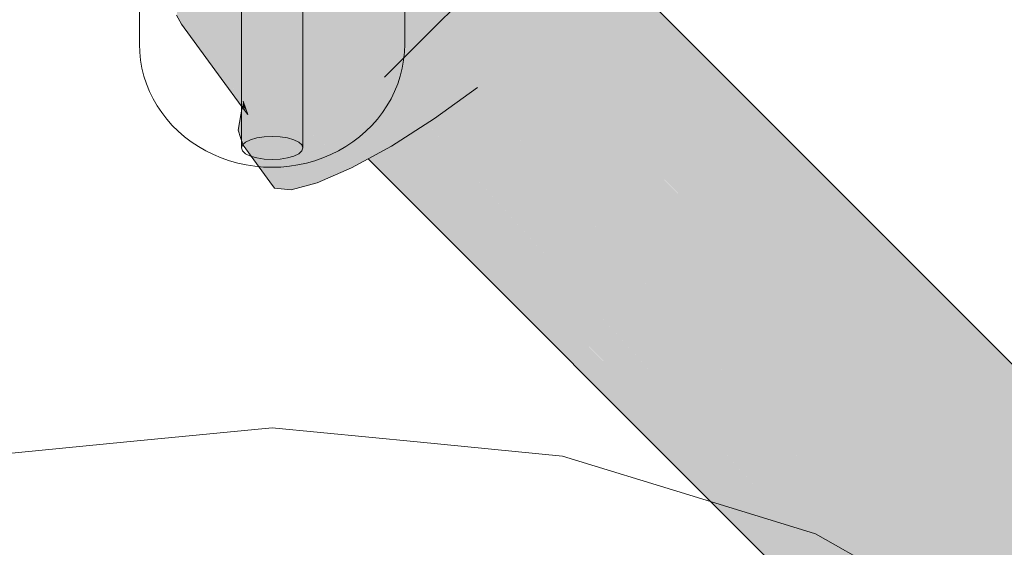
# Model space of a CAD drawing. Header units: millimetres. Extents: x 321 to 585, y -277 to 9.
# Tile 214 of 256: x 472.56 to 473.064, y -194.373 to -194.103. Entities that reach past the tile are written whole.
import ezdxf

# ---------------------------------------------------------------- set-up
doc = ezdxf.new("R2010")
doc.units = ezdxf.units.MM
doc.header["$MEASUREMENT"] = 0
for name, color, linetype, lineweight in [('IFC-Elemento terminal-Contorno', 253, 'Continuous', 5), ('TQ-Condutos', 3, 'Continuous', 25), ('TQ-Conexões', 9, 'Continuous', 18)]:
    doc.layers.add(name, color=color, linetype=linetype, lineweight=lineweight)

msp = doc.modelspace()

# ---------------------------------------------------------------- hatches: boundary and pattern name
at = {"layer": 'TQ-Condutos', "linetype": 'Continuous'}
for points in [[(472.8572, -194.0685), (472.85709, -194.06836), (472.83382, -194.04508), (472.82773, -194.05115), (472.85422, -194.07765), (473.13414, -194.35757), (473.13466, -194.35706), (472.857, -194.06912), (472.86018, -194.07242)], [(472.81637, -194.06251), (472.81292, -194.06596), (472.81396, -194.067), (473.11934, -194.37238), (473.12059, -194.37113), (472.82773, -194.05115)], [(472.82773, -194.05115), (473.12059, -194.37113), (473.13414, -194.35757)], [(473.10016, -194.39157), (472.81292, -194.06596), (472.79197, -194.08693), (473.09839, -194.39334)], [(472.81292, -194.06596), (473.10016, -194.39157), (473.11934, -194.37238)], [(473.14023, -194.35149), (472.85709, -194.06836), (472.86018, -194.07242)], [(472.86018, -194.07242), (473.13466, -194.35706), (473.14018, -194.35154)], [(472.86018, -194.07242), (473.14018, -194.35154), (473.14022, -194.35149)], [(472.79197, -194.08693), (472.76848, -194.11041), (473.07489, -194.41683), (473.07688, -194.41485), (473.09839, -194.39335)], [(472.79194, -194.13926), (472.79405, -194.13958), (472.79306, -194.13845), (473.05479, -194.43693), (473.10318, -194.44512), (473.07473, -194.41699), (473.07489, -194.41683), (472.79507, -194.137), (472.76848, -194.11041), (472.74652, -194.13238), (472.76944, -194.1553), (472.77208, -194.15361), (472.79405, -194.13958)], [(473.05293, -194.43879), (473.05479, -194.43693), (472.79405, -194.13958), (472.76944, -194.1553)], [(473.0363, -194.45542), (473.0377, -194.45402), (472.76905, -194.15728), (472.74909, -194.16821)], [(472.76905, -194.15728), (472.76806, -194.15618), (472.76702, -194.15685), (472.7501, -194.16766)], [(472.76806, -194.15618), (473.0377, -194.45402), (473.05283, -194.43889), (473.05293, -194.43878), (472.76944, -194.1553)], [(473.02786, -194.46386), (473.02858, -194.46314), (472.74847, -194.16855), (472.73819, -194.17418)], [(473.0363, -194.45543), (472.74909, -194.16821), (472.74847, -194.16855)], [(472.74847, -194.16855), (473.03625, -194.45547), (473.0363, -194.45542)], [(472.74847, -194.16855), (473.02858, -194.46314), (473.03626, -194.45547)]]:
    msp.add_hatch(color=73, dxfattribs=at).paths.add_polyline_path(points)
at = {"layer": 'TQ-Conexões', "linetype": 'Continuous'}
for points in [[(472.64368, -194.09639), (472.6413, -194.09215), (472.63991, -194.10066), (472.64245, -194.1052), (472.68191, -194.15162), (472.68119, -194.15815), (472.68545, -194.16398), (472.68119, -194.15815), (472.68018, -194.16723), (472.69013, -194.18926), (472.69858, -194.19006), (472.68639, -194.16729), (472.68652, -194.16545), (472.68745, -194.15166), (472.65, -194.10592), (472.68745, -194.15166), (472.68639, -194.16729), (472.69858, -194.19006), (472.71205, -194.18652), (472.69681, -194.16354), (472.71205, -194.18652), (472.72962, -194.17887), (472.70722, -194.15977), (472.69675, -194.1483), (472.70722, -194.15977), (472.72058, -194.15268), (472.73261, -194.14628), (472.73394, -194.14557), (472.73351, -194.14538), (472.73394, -194.14557), (472.7326, -194.14628), (472.72058, -194.15268), (472.72432, -194.15457), (472.72058, -194.15268), (472.71804, -194.15403), (472.70722, -194.15977), (472.71365, -194.16525), (472.72021, -194.15869), (472.72145, -194.15744), (472.72203, -194.15687), (472.72312, -194.15577), (472.72203, -194.15687), (472.72145, -194.15744), (472.72021, -194.15869), (472.72264, -194.15862), (472.72021, -194.15869), (472.71365, -194.16525), (472.72962, -194.17887), (472.73819, -194.17418), (472.7501, -194.16766), (472.77208, -194.15361), (472.79408, -194.13772), (472.7776, -194.11547), (472.76334, -194.12639), (472.74864, -194.13598), (472.7338, -194.14509), (472.71797, -194.13861), (472.70604, -194.14496), (472.71797, -194.13861), (472.7338, -194.14509), (472.74864, -194.13598), (472.76334, -194.12639), (472.74684, -194.13206), (472.74386, -194.13504), (472.74684, -194.13206), (472.72989, -194.13229), (472.74684, -194.13206), (472.76334, -194.12639), (472.75378, -194.12513), (472.743, -194.12371), (472.75377, -194.12513), (472.76334, -194.12639), (472.7776, -194.11547), (472.7591, -194.11979), (472.76362, -194.11527), (472.7776, -194.11547), (472.771, -194.10789), (472.76884, -194.10541), (472.75612, -194.11516), (472.76884, -194.10541), (472.771, -194.10789), (472.77366, -194.10523), (472.78247, -194.09643), (472.78157, -194.09564), (472.73694, -194.06056), (472.73588, -194.06099), (472.73694, -194.06056), (472.73939, -194.06248), (472.78157, -194.09564), (472.75773, -194.05203), (472.74454, -194.05744), (472.75773, -194.05203), (472.75507, -194.04716), (472.73521, -194.0592), (472.72861, -194.06398), (472.73521, -194.0592), (472.75507, -194.04716), (472.78157, -194.09564), (472.80314, -194.07613), (472.75621, -194.04604), (472.75351, -194.04432), (472.75621, -194.04604), (472.76089, -194.04904), (472.7641, -194.03834), (472.76089, -194.04904), (472.77101, -194.05554), (472.80314, -194.07613), (472.77101, -194.0322), (472.76657, -194.03592), (472.76568, -194.03306), (472.76657, -194.03592), (472.77101, -194.0322), (472.77075, -194.03184), (472.76924, -194.02977), (472.76689, -194.02901), (472.76924, -194.02977), (472.77101, -194.02782), (472.78132, -194.01652), (472.77101, -194.02523), (472.78132, -194.01652), (472.77101, -194.02158), (472.77101, -194.02192), (472.76701, -194.02862), (472.77101, -194.02192), (472.77101, -194.02158), (472.76865, -194.02315), (472.77101, -194.02158), (472.78132, -194.01652), (472.77728, -194.01509), (472.77368, -194.01381), (472.77101, -194.01739), (472.77101, -194.01825), (472.77101, -194.01988), (472.77101, -194.0204), (472.77101, -194.02122), (472.77101, -194.0204), (472.77101, -194.01988), (472.77101, -194.01825), (472.77101, -194.01739), (472.76922, -194.02126), (472.76894, -194.02216), (472.76922, -194.02126), (472.77101, -194.01739), (472.76995, -194.01882), (472.76669, -194.02318), (472.76483, -194.02461), (472.76609, -194.02399), (472.76879, -194.02267), (472.76483, -194.02461), (472.76257, -194.02633), (472.7614, -194.02723), (472.75708, -194.03054), (472.75485, -194.03224), (472.74729, -194.03959), (472.73022, -194.05348), (472.71988, -194.06756), (472.71559, -194.0734), (472.69597, -194.08592), (472.6777, -194.09594), (472.66202, -194.10275), (472.6777, -194.09594), (472.69597, -194.08592), (472.71559, -194.0734), (472.7134, -194.06943), (472.70941, -194.06973), (472.7134, -194.06943), (472.71375, -194.07007), (472.71559, -194.0734), (472.7188, -194.06903), (472.71574, -194.06926), (472.7188, -194.06903), (472.71988, -194.06756), (472.71191, -194.06672), (472.7069, -194.06992), (472.71191, -194.06672), (472.71988, -194.06756), (472.73022, -194.05348), (472.72711, -194.04543), (472.71444, -194.05547), (472.72184, -194.04961), (472.72711, -194.04543), (472.70618, -194.05001), (472.70551, -194.05016), (472.69175, -194.06283), (472.66942, -194.0666), (472.69272, -194.07097), (472.6936, -194.0784), (472.67745, -194.07052), (472.67018, -194.06884), (472.67656, -194.08773), (472.67018, -194.06884), (472.67745, -194.07052), (472.68027, -194.0719), (472.68265, -194.07172), (472.68027, -194.0719), (472.6936, -194.0784), (472.69309, -194.07413), (472.68497, -194.07155), (472.69309, -194.07413), (472.69272, -194.07097), (472.66942, -194.0666), (472.69175, -194.06283), (472.70551, -194.05016), (472.70618, -194.05001), (472.68432, -194.05057), (472.68292, -194.05074), (472.66089, -194.04717), (472.64846, -194.05813), (472.65614, -194.0656), (472.6624, -194.07168), (472.66726, -194.06817), (472.65585, -194.07641), (472.66193, -194.0941), (472.65585, -194.07641), (472.6624, -194.07168), (472.651, -194.0644), (472.6624, -194.07168), (472.64846, -194.05813), (472.64338, -194.05954), (472.64846, -194.05813), (472.64112, -194.0402), (472.64049, -194.03996), (472.6306, -194.04658), (472.63123, -194.05179), (472.63254, -194.06256), (472.644, -194.08127), (472.63254, -194.06256), (472.63056, -194.074), (472.65071, -194.09705), (472.6421, -194.08721), (472.63056, -194.074), (472.64127, -194.09229), (472.63056, -194.074), (472.63254, -194.06256), (472.62291, -194.05697), (472.63254, -194.06256), (472.61737, -194.03984), (472.60863, -194.02217), (472.61486, -194.04453), (472.62864, -194.07408), (472.6412, -194.09272)], [(472.64245, -194.1052), (472.66277, -194.13297), (472.67292, -194.14104), (472.6607, -194.12667)], [(472.66277, -194.13297), (472.67312, -194.14172), (472.67292, -194.14104), (472.67289, -194.14102)], [(472.67315, -194.14174), (472.66277, -194.13297), (472.67357, -194.14774), (472.67411, -194.14471), (472.67538, -194.14858), (472.68191, -194.15162), (472.67445, -194.14284), (472.67292, -194.14104)], [(472.67411, -194.14473), (472.67357, -194.14774), (472.67538, -194.14858), (472.67524, -194.14814)], [(472.67498, -194.14967), (472.67524, -194.14814), (472.67411, -194.14471)], [(472.67357, -194.14774), (472.67146, -194.15949), (472.67272, -194.16332), (472.67397, -194.16717), (472.67512, -194.14986), (472.67498, -194.14967), (472.67386, -194.14813)], [(472.67524, -194.14814), (472.67397, -194.16717), (472.68772, -194.18597), (472.69013, -194.18926), (472.68521, -194.17837), (472.68018, -194.16723), (472.68191, -194.15162), (472.67357, -194.14774), (472.67637, -194.15156)]]:
    msp.add_hatch(color=93, dxfattribs=at).paths.add_polyline_path(points)

# ---------------------------------------------------------------- linework, layer by layer
at = {"layer": 'IFC-Elemento terminal-Contorno', "color": 7, "lineweight": 5}
for p, q in [((472.62087, -194.11551), (472.62087, -194.03617)), ((472.75687, -194.11551), (472.75687, -194.03617)), ((472.67312, -194.16863), (472.67312, -194.08352)), ((472.70462, -194.16863), (472.70462, -194.08352)), ((472.62087, -194.11551), (472.62101, -194.11963)), ((472.62101, -194.11963), (472.62145, -194.12373)), ((472.75629, -194.12373), (472.75672, -194.11963)), ((472.75672, -194.11963), (472.75687, -194.11551)), ((472.62145, -194.12373), (472.62218, -194.12781)), ((472.75556, -194.12781), (472.75629, -194.12373)), ((472.62218, -194.12781), (472.62319, -194.13182)), ((472.75455, -194.13182), (472.75556, -194.12781)), ((472.62319, -194.13182), (472.62448, -194.13578)), ((472.75326, -194.13578), (472.75455, -194.13182)), ((472.62448, -194.13578), (472.62604, -194.13963)), ((472.62604, -194.13963), (472.62788, -194.1434)), ((472.74986, -194.1434), (472.75169, -194.13963)), ((472.75169, -194.13963), (472.75326, -194.13578)), ((472.62788, -194.1434), (472.62998, -194.14703)), ((472.74776, -194.14703), (472.74986, -194.1434)), ((472.62998, -194.14703), (472.63233, -194.15053)), ((472.74541, -194.15053), (472.74776, -194.14703)), ((472.63233, -194.15053), (472.63492, -194.15389)), ((472.63492, -194.15389), (472.63774, -194.15707)), ((472.73999, -194.15707), (472.74282, -194.15389)), ((472.74282, -194.15389), (472.74541, -194.15053)), ((472.63774, -194.15707), (472.64078, -194.16008)), ((472.64078, -194.16008), (472.64403, -194.16291)), ((472.7337, -194.16291), (472.73695, -194.16008)), ((472.73695, -194.16008), (472.73999, -194.15707)), ((472.64403, -194.16291), (472.64747, -194.16553)), ((472.67523, -194.16568), (472.67773, -194.16445)), ((472.67773, -194.16445), (472.68099, -194.16352)), ((472.68099, -194.16352), (472.68479, -194.16293)), ((472.68479, -194.16293), (472.68887, -194.16273)), ((472.68887, -194.16273), (472.69295, -194.16293)), ((472.69295, -194.16293), (472.69675, -194.16352)), ((472.69675, -194.16352), (472.70001, -194.16445)), ((472.70001, -194.16445), (472.70251, -194.16568)), ((472.73027, -194.16553), (472.7337, -194.16291)), ((472.64747, -194.16553), (472.65109, -194.16793)), ((472.65109, -194.16793), (472.65487, -194.1701)), ((472.65487, -194.1701), (472.65879, -194.17205)), ((472.67312, -194.16863), (472.67366, -194.16709)), ((472.67312, -194.16863), (472.67366, -194.17016)), ((472.67366, -194.16709), (472.67523, -194.16568)), ((472.67366, -194.17016), (472.67523, -194.17158)), ((472.70251, -194.16568), (472.70409, -194.16709)), ((472.70251, -194.17158), (472.70409, -194.17016)), ((472.70409, -194.16709), (472.70462, -194.16863)), ((472.70409, -194.17016), (472.70462, -194.16863)), ((472.71894, -194.17205), (472.72287, -194.1701)), ((472.72287, -194.1701), (472.72665, -194.16793)), ((472.72665, -194.16793), (472.73027, -194.16553)), ((472.65879, -194.17205), (472.66285, -194.17375)), ((472.66285, -194.17375), (472.66701, -194.17522)), ((472.66701, -194.17522), (472.67127, -194.17641)), ((472.67523, -194.17158), (472.67773, -194.17279)), ((472.67773, -194.17279), (472.68099, -194.17373)), ((472.68099, -194.17373), (472.68479, -194.17432)), ((472.68479, -194.17432), (472.68887, -194.17451)), ((472.68887, -194.17451), (472.69295, -194.17432)), ((472.69295, -194.17432), (472.69675, -194.17373)), ((472.69675, -194.17373), (472.70001, -194.17279)), ((472.70001, -194.17279), (472.70251, -194.17158)), ((472.70647, -194.17641), (472.71073, -194.17522)), ((472.71073, -194.17522), (472.71489, -194.17375)), ((472.71489, -194.17375), (472.71894, -194.17205)), ((472.67127, -194.17641), (472.6756, -194.17734)), ((472.6756, -194.17734), (472.67999, -194.17801)), ((472.67999, -194.17801), (472.68442, -194.17842)), ((472.68442, -194.17842), (472.68887, -194.17856)), ((472.68887, -194.17856), (472.69332, -194.17842)), ((472.69332, -194.17842), (472.69775, -194.17801)), ((472.69775, -194.17801), (472.70214, -194.17734)), ((472.70214, -194.17734), (472.70647, -194.17641)), ((472.61445, -194.31922), (472.68887, -194.31195)), ((472.68887, -194.31195), (472.76329, -194.31922)), ((472.54002, -194.32648), (472.61445, -194.31922)), ((472.76329, -194.31922), (472.83772, -194.32648)), ((472.83772, -194.32648), (472.90255, -194.34637)), ((472.90255, -194.34637), (472.96738, -194.36625)), ((472.96738, -194.36625), (473.01474, -194.39305))]:
    msp.add_line(p, q, dxfattribs=at)
at = {"layer": 'TQ-Condutos'}
for p, q in [((473.14023, -194.35149), (472.85709, -194.06836)), ((472.79197, -194.08693), (472.76848, -194.11041)), ((472.76848, -194.11041), (472.74652, -194.13238)), ((472.73819, -194.17418), (473.02786, -194.46386))]:
    msp.add_line(p, q, dxfattribs=at)
at = {"layer": 'TQ-Conexões'}
for p, q in [((472.63991, -194.10066), (472.64245, -194.1052)), ((472.64245, -194.1052), (472.66277, -194.13297)), ((472.66277, -194.13297), (472.67357, -194.14774)), ((472.77208, -194.15361), (472.79408, -194.13772)), ((472.67524, -194.14814), (472.67411, -194.14471)), ((472.67357, -194.14774), (472.67146, -194.15949)), ((472.67357, -194.14774), (472.67637, -194.15156)), ((472.67637, -194.15156), (472.67524, -194.14814)), ((472.7501, -194.16766), (472.77208, -194.15361)), ((472.67146, -194.15949), (472.67272, -194.16332)), ((472.67272, -194.16332), (472.67397, -194.16717)), ((472.67397, -194.16717), (472.68772, -194.18597)), ((472.73819, -194.17418), (472.7501, -194.16766)), ((472.72962, -194.17887), (472.73819, -194.17418)), ((472.71205, -194.18652), (472.72962, -194.17887)), ((472.68772, -194.18597), (472.69013, -194.18926)), ((472.69013, -194.18926), (472.69858, -194.19006)), ((472.69858, -194.19006), (472.71205, -194.18652))]:
    msp.add_line(p, q, dxfattribs=at)

doc.saveas('drawing.dxf')
